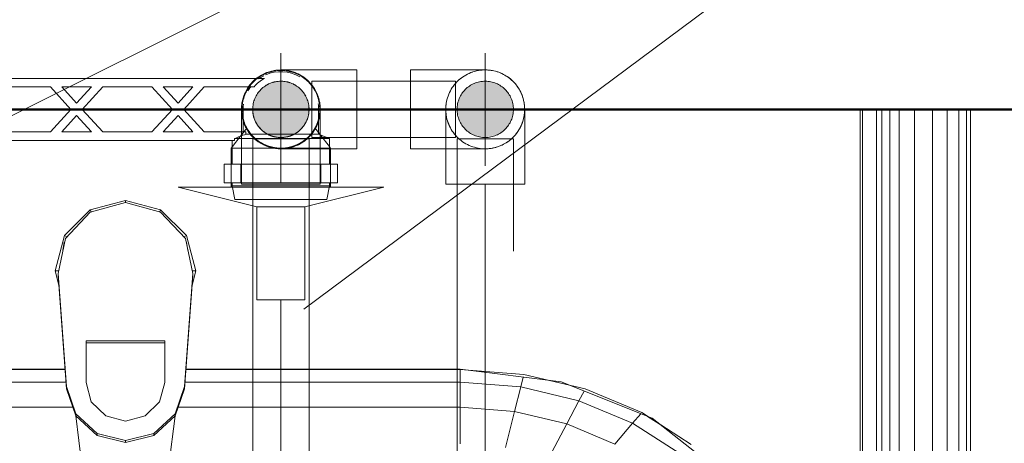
# Model space of a CAD drawing. Header units: millimetres. Extents: x -121 to 87583, y 4737 to 43333.
# Tile 82 of 86: x 49349 to 49698, y 42457 to 42608. Entities that reach past the tile are written whole.
import ezdxf

# ---------------------------------------------------------------- set-up
doc = ezdxf.new("R2010")
doc.units = ezdxf.units.MM
for name, pattern in [('ADSK_Осевая', [700, 500, -100, 0, -100]), ('ADSK_Скрыто', [300, 150, -150]), ('ADSK_Штриховая_ш3 п1_5', [225, 150, -75])]:
    doc.linetypes.add(name, pattern=pattern)
for name, color, linetype, lineweight in [('A-DETL-____-HDLN', 90, 'ADSK_Скрыто', 9), ('A-DETL-____-MBND', 5, 'ADSK_Штриховая_ш3 п1_5', 20), ('A-WALL-____-MCUT', 113, 'Continuous', 50), ('A-WALL-____-OTLN', 113, 'Continuous', 20), ('M-EQPM-____-OTLN', 50, 'Continuous', 20), ('P-PIPE-____-CNTR', 3, 'ADSK_Осевая', 20), ('P-PIPE-____-IDEN', 2, 'Continuous', 20), ('P-PIPE-____-OTLN', 3, 'Continuous', 20)]:
    doc.layers.add(name, color=color, linetype=linetype, lineweight=lineweight)

# ---------------------------------------------------------------- blocks, each defined once
blk = doc.blocks.new('Прямая форма - 83 new-608743-В_Этаж 01_Водопровод')
at = {"layer": 'A-WALL-____-MCUT', "color": 253}
blk.add_line((5700, -200), (8700, -200), dxfattribs=at)
blk = doc.blocks.new('Прямая форма - SW - 005-608744-В_Этаж 01_Водопровод')
blk.add_blockref('Прямая форма - 83 new-608743-В_Этаж 01_Водопровод', (0, 0))
blk = doc.blocks.new('Прямая форма - 83 new-608910-В_Этаж 01_Водопровод')
at = {"layer": 'M-EQPM-____-OTLN', "color": 9}
for p, q in [((260.84, -183.27), (260.84, 0)), ((260.87, 0), (260.87, -183.24)), ((261.6, -183.27), (261.6, 0)), ((266.64, -183.27), (266.64, 0)), ((268.48, -183.27), (268.48, 0)), ((271.3, -183.27), (271.3, 0)), ((274.68, -183.27), (274.68, 0)), ((280.15, -183.27), (280.15, 0)), ((286.45, -183.27), (286.45, 0)), ((291.73, -183.27), (291.73, 0)), ((295.82, -183.27), (295.82, 0)), ((298.6, -183.27), (298.6, 0)), ((299.99, -183.27), (299.99, 0)), ((-12.5, -35.67), (0, -32.32)), ((0, -33.04), (-12.47, -36.48)), ((12.5, -35.67), (0, -32.32)), ((0, -32.32), (0, -33.04)), ((12.47, -36.48), (0, -33.04)), ((-21.65, -44.82), (-12.5, -35.67)), ((-12.47, -36.48), (-21.3, -45.79)), ((-12.5, -35.67), (-12.03, -36.48)), ((12.03, -36.48), (12.5, -35.67)), ((12.47, -36.48), (21.3, -45.8)), ((12.5, -35.67), (21.65, -44.82)), ((-25, -57.32), (-21.65, -44.82)), ((-20.82, -45.3), (-21.65, -44.82)), ((20.82, -45.3), (21.65, -44.82)), ((21.65, -44.82), (25, -57.32)), ((-21.3, -45.79), (-23.89, -58.26)), ((-21.73, -47.12), (-22.2, -50.13)), ((21.3, -45.8), (23.89, -58.26)), ((22.2, -50.13), (21.73, -47.12)), ((-23.65, -62.37), (-25, -57.32)), ((-23.7, -57.32), (-25, -57.32)), ((-23.89, -58.26), (-20.95, -98.41)), ((-23.89, -58.26), (-23.89, -59.01)), ((-20.95, -99.15), (-23.89, -59.01)), ((20.95, -98.41), (23.89, -58.26)), ((23.89, -59.01), (20.95, -99.15)), ((25, -57.32), (23.65, -62.37)), ((23.7, -57.32), (25, -57.32)), ((23.89, -58.26), (23.89, -59.01)), ((-14, -96.93), (-14, -82.11)), ((-14, -82.11), (14, -82.11)), ((14, -82.86), (-14, -82.86)), ((14, -82.11), (14, -96.93)), ((-21.4, -92.28), (-118.83, -92.28)), ((-118.83, -92.32), (-21.39, -92.32)), ((21.39, -92.32), (118.83, -92.32)), ((118.83, -92.28), (21.4, -92.28)), ((154.66, -96.74), (118.83, -92.28)), ((118.83, -92.32), (141.45, -94.07)), ((118.83, -96.84), (118.83, -92.32)), ((118.83, -92.32), (118.83, -96.84)), ((141.45, -94.07), (163.2, -99.24)), ((-21.06, -96.84), (-118.83, -96.84)), ((-12.12, -103.8), (-14, -96.93)), ((14, -96.93), (12.12, -103.8)), ((118.83, -96.84), (21.06, -96.84)), ((140.32, -98.51), (118.83, -96.84)), ((118.83, -105.76), (118.83, -96.84)), ((118.83, -96.84), (118.83, -105.76)), ((140.32, -98.51), (141.2, -95.06)), ((157.58, -97.91), (150.5, -96.22)), ((186.98, -109.66), (154.66, -96.74)), ((-20.95, -98.41), (-17.66, -108.08)), ((-20.95, -98.41), (-20.95, -99.15)), ((-17.66, -108.83), (-20.95, -99.15)), ((17.66, -108.08), (20.95, -98.41)), ((20.95, -99.15), (17.66, -108.83)), ((20.95, -98.41), (20.95, -99.15)), ((138.11, -107.25), (140.32, -98.51)), ((160.99, -103.42), (140.32, -98.51)), ((160.99, -103.42), (162.8, -99.99)), ((163.2, -99.24), (183.25, -107.65)), ((-7, -108.84), (-12.12, -103.8)), ((12.12, -103.8), (7, -108.84)), ((156.64, -111.66), (160.99, -103.42)), ((180.04, -111.41), (160.99, -103.42)), ((-18.71, -105.76), (-118.83, -105.76)), ((-17.66, -108.08), (-10.06, -115.03)), ((-17.66, -108.08), (-17.66, -108.83)), ((10.06, -115.03), (17.66, -108.08)), ((17.66, -108.08), (17.66, -108.83)), ((118.83, -105.76), (18.71, -105.76)), ((138.11, -107.25), (118.83, -105.76)), ((118.83, -118.79), (118.83, -105.76)), ((118.83, -105.76), (118.83, -118.79)), ((134.86, -120.03), (138.11, -107.25)), ((156.64, -111.66), (138.11, -107.25)), ((180.04, -111.41), (182.92, -108.03)), ((183.25, -107.65), (200.82, -118.96)), ((-10.06, -115.78), (-17.66, -108.83)), ((-17.64, -108.83), (-10.91, -161.71)), ((0, -110.68), (-7, -108.84)), ((7, -108.84), (0, -110.68)), ((17.66, -108.83), (10.06, -115.78)), ((10.91, -161.71), (17.64, -108.83)), ((150.29, -123.7), (156.64, -111.66)), ((173.73, -118.82), (156.64, -111.66)), ((173.73, -118.82), (180.04, -111.41)), ((196.74, -122.16), (180.04, -111.41)), ((189.8, -111.86), (185.36, -109.01)), ((212.64, -129.78), (186.98, -109.66)), ((-10.06, -115.03), (0, -117.56)), ((-10.06, -115.03), (-10.06, -115.78)), ((0, -117.56), (10.06, -115.03)), ((10.06, -115.03), (10.06, -115.78)), ((0, -118.3), (-10.06, -115.78)), ((10.06, -115.78), (0, -118.3)), ((0, -117.56), (0, -118.3))]:
    blk.add_line(p, q, dxfattribs=at)
blk = doc.blocks.new('Прямая форма - FU - 054-608911-В_Этаж 01_Водопровод')
blk.add_blockref('Прямая форма - 83 new-608910-В_Этаж 01_Водопровод', (0, 0))
blk = doc.blocks.new('83 new_ifc_RVT-1-В_Этаж 01_Водопровод')
at = {"layer": 'A-WALL-____-OTLN', "color": 9, "lineweight": 20}
blk.add_blockref('Прямая форма - SW - 005-608744-В_Этаж 01_Водопровод', (21210.28, 42775.83), dxfattribs=at)
at = {"layer": 'M-EQPM-____-OTLN', "color": 9, "lineweight": 20}
blk.add_blockref('Прямая форма - FU - 054-608911-В_Этаж 01_Водопровод', (29360.06, 42575.83), dxfattribs=at)
blk = doc.blocks.new('VTp_724_0 Водорозетка двойная - VTp_724_0-V36-В_Этаж 01_Водопровод')
at = {"layer": 'A-DETL-____-HDLN'}
for p, q in [((-67.82, 8.8), (-77.18, 8.8)), ((77.19, 8.8), (67.82, 8.8))]:
    blk.add_line(p, q, dxfattribs=at)
at = {"layer": 'M-EQPM-____-OTLN'}
for p, q in [((-88.85, 32), (-89.75, 27.2)), ((-56.15, 32), (-88.85, 32)), ((-55.25, 27.2), (-56.15, 32)), ((56.15, 32), (55.25, 27.2)), ((88.85, 32), (56.15, 32)), ((89.75, 27.2), (88.85, 32)), ((-92.58, 26.1), (-86.7, 26.1)), ((-92.58, 19.4), (-92.58, 26.1)), ((-89.75, 27.2), (-89.75, 26.1)), ((-55.25, 27.2), (-89.75, 27.2)), ((-86.7, 26.1), (-72.5, 26.1)), ((-86.7, 19.4), (-86.7, 26.1)), ((-72.5, 26.1), (-58.3, 26.1)), ((-72.5, 19.4), (-72.5, 26.1)), ((-58.3, 26.1), (-52.42, 26.1)), ((-58.3, 26.1), (-58.3, 19.4)), ((-55.25, 26.1), (-55.25, 27.2)), ((-52.42, 19.4), (-52.42, 26.1)), ((52.42, 26.1), (58.3, 26.1)), ((52.42, 19.4), (52.42, 26.1)), ((55.25, 27.2), (55.25, 26.1)), ((89.75, 27.2), (55.25, 27.2)), ((58.3, 26.1), (72.5, 26.1)), ((58.3, 19.4), (58.3, 26.1)), ((72.5, 26.1), (86.7, 26.1)), ((72.5, 19.4), (72.5, 26.1)), ((86.7, 26.1), (92.58, 26.1)), ((86.7, 26.1), (86.7, 19.4)), ((89.75, 26.1), (89.75, 27.2)), ((92.58, 19.4), (92.58, 26.1)), ((-86.7, 19.4), (-92.58, 19.4)), ((-89.75, 19.4), (-89.75, 10.4)), ((-72.5, 19.4), (-86.7, 19.4)), ((-58.3, 19.4), (-72.5, 19.4)), ((-52.42, 19.4), (-58.3, 19.4)), ((-55.25, 11), (-55.25, 19.4)), ((58.3, 19.4), (52.42, 19.4)), ((55.25, 19.4), (55.25, 11)), ((72.5, 19.4), (58.3, 19.4)), ((86.7, 19.4), (72.5, 19.4)), ((92.58, 19.4), (86.7, 19.4)), ((89.75, 10.4), (89.75, 19.4)), ((55.99, 11), (-55.99, 11)), ((-55.99, 11), (-55.99, 10.4)), ((55.99, 10.4), (55.99, 11)), ((-89.75, 10.4), (-85.9, 8.8)), ((-55.99, 10.4), (-89.75, 10.4)), ((-85.9, 8.8), (-85.9, 0)), ((-79.53, 8.8), (-85.9, 8.8)), ((-77.23, 8.8), (-79.34, 8.8)), ((-60.07, 8.8), (-67.77, 8.8)), ((-60.07, 8.8), (-60.07, 8)), ((-60.07, 8), (-45.3, 8)), ((-59.1, 0), (-59.1, 8)), ((-45.3, 8), (-38.02, 0)), ((-36, 2.23), (-41.25, 8)), ((-41.25, 8), (-30.75, 8)), ((-30.75, 8), (-36, 2.23)), ((-33.98, 0), (-26.7, 8)), ((-26.7, 8), (-9.3, 8)), ((-9.3, 8), (-2.02, 0)), ((0, 2.23), (-5.25, 8)), ((-5.25, 8), (5.25, 8)), ((5.25, 8), (0, 2.23)), ((2.02, 0), (9.3, 8)), ((9.3, 8), (26.7, 8)), ((26.7, 8), (33.98, 0)), ((30.75, 8), (41.25, 8)), ((36, 2.23), (30.75, 8)), ((41.25, 8), (36, 2.23)), ((38.02, 0), (45.3, 8)), ((45.3, 8), (60.07, 8)), ((89.75, 10.4), (55.99, 10.4)), ((59.1, 8), (59.1, 0)), ((67.77, 8.8), (60.07, 8.8)), ((60.07, 8), (60.07, 8.8)), ((85.9, 8.8), (77.23, 8.8)), ((85.9, 8.8), (89.75, 10.4)), ((85.9, 0), (85.9, 8.8)), ((-38.02, 0), (-45.3, -8)), ((-41.25, -8), (-36, -2.23)), ((-36, -2.23), (-30.75, -8)), ((-26.7, -8), (-33.98, 0)), ((-2.02, 0), (-9.3, -8)), ((-5.25, -8), (0, -2.23)), ((0, -2.23), (5.25, -8)), ((9.3, -8), (2.02, 0)), ((33.98, 0), (26.7, -8)), ((30.75, -8), (36, -2.23)), ((36, -2.23), (41.25, -8)), ((45.3, -8), (38.02, 0)), ((-45.3, -8), (-62.98, -8)), ((-30.75, -8), (-41.25, -8)), ((-9.3, -8), (-26.7, -8)), ((5.25, -8), (-5.25, -8)), ((26.7, -8), (9.3, -8)), ((41.25, -8), (30.75, -8)), ((62.98, -8), (45.3, -8)), ((-66.71, -11), (66.71, -11))]:
    blk.add_line(p, q, dxfattribs=at)
for centre, radius, start, end in [((-212.07, 402.15), 421.7, 291.1285, 291.7236), ((212.07, 402.15), 421.7, 248.2764, 248.8715), ((-72.5, 0), 13.4, 180, 188.2152), ((-72.5, 0), 13.4, 351.8321, 360), ((-72.5, 0), 13.4, 352.5609, 0), ((72.5, 0), 13.4, 180, 187.4391), ((72.5, 0), 13.4, 180, 188.1679), ((72.5, 0), 13.4, 351.7848, 0), ((-72.5, 0), 13.4, 323.0818, 328.7777), ((-72.5, 0), 13.4, 323.3436, 330.7909), ((72.5, 0), 13.4, 210.807, 216.6564), ((72.5, 0), 13.4, 211.2223, 216.9182), ((-72.5, 0), 13.4, 322.9736, 327.3258), ((72.5, 0), 13.4, 212.6742, 217.0264), ((-72.5, 0), 13.4, 240, 293.6489), ((-72.5, 0), 13.4, 296.8936, 306.3065), ((72.5, 0), 13.4, 233.6935, 243.1064), ((72.5, 0), 13.4, 246.3511, 288.109)]:
    blk.add_arc(centre, radius, start, end, dxfattribs=at)
for points in [[(-62.98, -8), (-63.51, -8.62), (-64.66, -9.75), (-65.99, -10.62), (-66.71, -11)], [(66.71, -11), (65.99, -10.62), (64.66, -9.75), (63.51, -8.62), (62.98, -8)]]:
    blk.add_open_spline(points, degree=3, dxfattribs=at)
blk = doc.blocks.new('PP-R Вентиль с хромированной рукояткой Белый - PP-R Вентиль с хромированной рукояткой Белый-V37-В_Этаж 01_Водопровод')
at = {"layer": 'A-DETL-____-HDLN', "color": 140}
for p, q in [((29403.1, 42569.17), (29400.92, 42566.35)), ((29428.59, 42567.6), (29427.37, 42569.17)), ((29400.81, 42566.2), (29398.02, 42562.59)), ((29429.15, 42566.87), (29428.69, 42567.47)), ((29432.44, 42562.61), (29429.27, 42566.71)), ((29415.24, 42562.03), (29397.85, 42562.03)), ((29432.89, 42562.03), (29415.24, 42562.03)), ((29432.89, 42562.03), (29432.54, 42562.48)), ((29432.89, 42561.88), (29432.89, 42562.03)), ((29397.59, 42556.38), (29397.59, 42549.78)), ((29432.89, 42549.78), (29432.89, 42556.38)), ((29432.46, 42548.23), (29398.11, 42548.23))]:
    blk.add_line(p, q, dxfattribs=at)
for radius, start, end in [(13.8, 97.3449, 120.6209), (13.8, 90, 95.7116), (13.8, 84.2884, 90), (13.8, 45, 82.6551), (10, 0, 180), (13.8, 121.7256, 135), (13.8, 135, 172.6551), (13.8, 7.3449, 45), (13.8, 174.744, 180), (13.8, 180, 183.901), (10, 180, 0), (13.8, 0, 5.7116), (13.8, 356.099, 0), (13.8, 185.0056, 225), (13.8, 308.3473, 354.9944), (13.8, 225, 231.6583), (13.8, 232.6352, 307.3592)]:
    blk.add_arc((29415.24, 42575.83), radius, start, end, dxfattribs=at)
for points, knots in [([(29403.26, 42568.97), (29403.22, 42569.04), (29403.17, 42569.14), (29403.14, 42569.2), (29403.17, 42569.14), (29403.28, 42568.94), (29403.54, 42568.5), (29403.94, 42567.89), (29404.42, 42567.24), (29405.03, 42566.51), (29405.82, 42565.73), (29406.37, 42565.24), (29406.86, 42564.86), (29407.38, 42564.48), (29408.08, 42564.01), (29408.87, 42563.58), (29409.55, 42563.25), (29410.09, 42563.02), (29410.65, 42562.81), (29411.43, 42562.56), (29412.88, 42562.18), (29414.27, 42562.03), (29415.24, 42562.03)], [0.4444444, 0.4444444, 0.4444444, 0.4444444, 0.4722222, 0.5, 0.5277778, 0.5555556, 0.6111111, 0.6388889, 0.6666667, 0.7222222, 0.75, 0.7777778, 0.7916667, 0.8055556, 0.8333333, 0.8611111, 0.875, 0.8888889, 0.9027778, 0.9166667, 0.9444444, 1, 1, 1, 1]), ([(29415.24, 42562.03), (29416.21, 42562.03), (29417.59, 42562.18), (29419.04, 42562.56), (29419.83, 42562.81), (29420.39, 42563.02), (29420.92, 42563.25), (29421.6, 42563.58), (29422.39, 42564.01), (29423.09, 42564.48), (29423.61, 42564.86), (29424.1, 42565.24), (29424.66, 42565.73), (29425.44, 42566.51), (29426.05, 42567.24), (29426.53, 42567.89), (29426.93, 42568.5), (29427.2, 42568.94), (29427.31, 42569.14), (29427.34, 42569.2), (29427.31, 42569.14), (29427.25, 42569.04), (29427.21, 42568.97)], [0, 0, 0, 0, 0.0555556, 0.0833333, 0.0972222, 0.1111111, 0.125, 0.1388889, 0.1666667, 0.1944444, 0.2083333, 0.2222222, 0.25, 0.2777778, 0.3333333, 0.3611111, 0.3888889, 0.4444444, 0.4722222, 0.5, 0.5277778, 0.5555556, 0.5555556, 0.5555556, 0.5555556]), ([(29412.48, 42562.31), (29412.05, 42562.4), (29411.43, 42562.56), (29410.64, 42562.81), (29410.27, 42562.95), (29410.09, 42563.03)], [0.05555556, 0.05555556, 0.05555556, 0.05555556, 0.08333333, 0.09722222, 0.11111111, 0.11111111, 0.11111111, 0.11111111]), ([(29420.39, 42563.03), (29420.2, 42562.95), (29419.83, 42562.81), (29419.05, 42562.56), (29418.42, 42562.4), (29417.99, 42562.31)], [0.88888889, 0.88888889, 0.88888889, 0.88888889, 0.90277778, 0.91666667, 0.94444444, 0.94444444, 0.94444444, 0.94444444])]:
    blk.add_open_spline(points, degree=3, knots=knots, dxfattribs=at)
at = {"layer": 'P-PIPE-____-OTLN', "color": 150}
for p, q in [((29397.99, 42562.56), (29397.59, 42562.03)), ((29397.59, 42562.03), (29397.59, 42556.43)), ((29397.85, 42562.03), (29397.59, 42562.03)), ((29432.89, 42556.43), (29432.89, 42561.83)), ((29378.74, 42548.23), (29406.74, 42541.23)), ((29398.06, 42548.23), (29378.74, 42548.23)), ((29397.59, 42549.73), (29397.59, 42548.23)), ((29423.74, 42541.23), (29451.74, 42548.23)), ((29451.74, 42548.23), (29432.5, 42548.23)), ((29432.89, 42548.23), (29432.89, 42549.73)), ((29406.74, 42541.23), (29406.74, 42508.23)), ((29423.74, 42541.23), (29406.74, 42541.23)), ((29423.74, 42508.23), (29423.74, 42541.23)), ((29406.74, 42508.23), (29423.74, 42508.23))]:
    blk.add_line(p, q, dxfattribs=at)
blk = doc.blocks.new('ADSK_Полипропилен_Отвод - Универсальный-V39-В_Этаж 01_Водопровод')
at = {"layer": 'A-DETL-____-HDLN', "color": 140}
blk.add_line((29473.78, 42575.83), (29473.78, 42561.98), dxfattribs=at)
at = {"layer": 'A-DETL-____-HDLN', "color": 140, "flags": 128}
for points in [[(29485.4, 42589.63), (29485.95, 42589.71), (29486.51, 42589.77)], [(29478.44, 42586.26), (29478.86, 42586.62), (29479.3, 42586.97), (29479.75, 42587.3)], [(29481.68, 42588.43), (29482.19, 42588.67), (29482.71, 42588.88), (29483.23, 42589.07)], [(29476.23, 42583.74), (29476.55, 42584.19), (29476.89, 42584.63), (29477.25, 42585.06)], [(29474.49, 42580.23), (29474.68, 42580.76), (29474.89, 42581.28), (29475.11, 42581.79)], [(29473.82, 42576.95), (29473.88, 42577.51), (29473.96, 42578.06), (29474.06, 42578.61)], [(29501.55, 42578.36), (29501.64, 42577.81), (29501.71, 42577.25), (29501.75, 42576.69)]]:
    blk.add_lwpolyline(points, dxfattribs=at)
at = {"layer": 'A-DETL-____-HDLN', "color": 140}
for radius, start, end in [(14, 91.5599, 268.4401), (10, 0, 180), (10, 180, 0), (14, 0, 10.6531), (14, 287.8886, 288.2728)]:
    blk.add_arc((29487.78, 42575.83), radius, start, end, dxfattribs=at)
for points in [[(29473.78, 42575.83), (29473.78, 42574.94), (29473.87, 42574.03), (29474.04, 42573.14)], [(29476.19, 42567.98), (29476.32, 42567.78), (29476.61, 42567.38), (29477.08, 42566.79), (29477.59, 42566.22), (29477.96, 42565.85), (29478.15, 42565.67)]]:
    blk.add_open_spline(points, degree=3, dxfattribs=at)
blk.add_open_spline([(29474.42, 42571.63), (29474.54, 42571.25), (29474.81, 42570.51), (29475.15, 42569.78), (29475.33, 42569.43)], degree=3, knots=[0.2241092, 0.2241092, 0.2241092, 0.2241092, 0.2857143, 0.3456864, 0.3456864, 0.3456864, 0.3456864], dxfattribs=at)
at = {"layer": 'A-DETL-____-MBND', "color": 150}
for p, q in [((29501.78, 42549.33), (29501.78, 42575.83)), ((29473.78, 42561.93), (29473.78, 42549.33)), ((29473.78, 42549.33), (29487.78, 42549.33)), ((29487.78, 42549.33), (29501.78, 42549.33))]:
    blk.add_line(p, q, dxfattribs=at)
at = {"layer": 'A-DETL-____-MBND', "color": 150, "flags": 128}
for points in [[(29488.75, 42589.8), (29489.31, 42589.75), (29489.86, 42589.68), (29490.41, 42589.58)], [(29492.57, 42588.99), (29493.09, 42588.78), (29493.61, 42588.56), (29494.11, 42588.32)], [(29495.56, 42587.47), (29496.02, 42587.15), (29496.47, 42586.81), (29496.9, 42586.46)], [(29498.47, 42584.87), (29498.83, 42584.43), (29499.16, 42583.98), (29499.48, 42583.52)], [(29500.32, 42582.07), (29500.55, 42581.56), (29500.77, 42581.04), (29500.97, 42580.52)]]:
    blk.add_lwpolyline(points, dxfattribs=at)
at = {"layer": 'A-DETL-____-MBND', "color": 150}
for start, end in [(10.8567, 90), (288.4764, 0), (270, 287.685)]:
    blk.add_arc((29487.78, 42575.83), 14, start, end, dxfattribs=at)
blk.add_open_spline([(29501.52, 42573.14), (29501.69, 42574.03), (29501.78, 42574.94), (29501.78, 42575.83)], degree=3, dxfattribs=at)
for points, knots in [([(29500.23, 42569.43), (29500.41, 42569.78), (29500.75, 42570.51), (29501.02, 42571.25), (29501.14, 42571.63)], [0.6543136, 0.6543136, 0.6543136, 0.6543136, 0.7142857, 0.7758908, 0.7758908, 0.7758908, 0.7758908]), ([(29497.41, 42565.67), (29497.6, 42565.85), (29497.97, 42566.22), (29498.65, 42566.98), (29499.1, 42567.58), (29499.37, 42567.98)], [0.4285714, 0.4285714, 0.4285714, 0.4285714, 0.4642857, 0.5, 0.5714286, 0.5714286, 0.5714286, 0.5714286])]:
    blk.add_open_spline(points, degree=3, knots=knots, dxfattribs=at)
blk = doc.blocks.new('ADSK_Полипропилен_Отвод - Универсальный-V40-В_Этаж 01_Водопровод')
at = {"layer": 'A-DETL-____-HDLN', "color": 140}
for p, q in [((29406.64, 42586.88), (29406.76, 42586.97)), ((29401.24, 42575.83), (29401.24, 42549.33)), ((29429.24, 42549.33), (29429.24, 42575.45)), ((29401.24, 42549.33), (29415.24, 42549.33)), ((29415.24, 42549.33), (29429.24, 42549.33))]:
    blk.add_line(p, q, dxfattribs=at)
at = {"layer": 'A-DETL-____-HDLN', "color": 140, "flags": 128}
for points in [[(29416.2, 42589.8), (29416.76, 42589.75), (29417.32, 42589.68), (29417.87, 42589.58)], [(29405.89, 42586.26), (29406.32, 42586.62), (29406.52, 42586.78)], [(29420.03, 42588.99), (29420.55, 42588.78), (29421.06, 42588.56), (29421.57, 42588.32)], [(29423.02, 42587.47), (29423.48, 42587.15), (29423.92, 42586.81), (29424.35, 42586.46)], [(29403.68, 42583.74), (29404.01, 42584.19), (29404.35, 42584.63), (29404.71, 42585.06)], [(29425.93, 42584.87), (29426.28, 42584.43), (29426.62, 42583.98), (29426.93, 42583.52)], [(29401.95, 42580.23), (29402.13, 42580.76), (29402.34, 42581.28), (29402.57, 42581.79)], [(29427.77, 42582.07), (29428.01, 42581.56), (29428.23, 42581.04), (29428.43, 42580.52)], [(29401.28, 42576.95), (29401.34, 42577.51), (29401.42, 42578.06), (29401.52, 42578.61)], [(29429.01, 42578.36), (29429.1, 42577.81), (29429.16, 42577.25), (29429.21, 42576.69)]]:
    blk.add_lwpolyline(points, dxfattribs=at)
at = {"layer": 'A-DETL-____-HDLN', "color": 140}
for radius, start, end in [(14, 127.9149, 195), (10, 0, 180), (10, 180, 240), (10, 300, 0), (14, 195, 195.7867), (14, 344.2133, 345), (14, 196.8508, 210), (14, 210, 270), (14, 270, 343.1492), (10, 240, 241.3926), (10, 242.3683, 255), (10, 255, 285), (10, 285, 297.6353), (10, 298.5979, 300)]:
    blk.add_arc((29415.24, 42575.83), radius, start, end, dxfattribs=at)
for points in [[(29401.24, 42575.83), (29401.24, 42574.94), (29401.32, 42574.03), (29401.5, 42573.14)], [(29428.98, 42573.14), (29429.06, 42573.56), (29429.12, 42573.97), (29429.16, 42574.39)], [(29403.64, 42567.98), (29403.78, 42567.78), (29404.07, 42567.38), (29404.54, 42566.79), (29405.05, 42566.22), (29405.41, 42565.85), (29405.6, 42565.67)]]:
    blk.add_open_spline(points, degree=3, dxfattribs=at)
for points, knots in [([(29401.88, 42571.63), (29402, 42571.25), (29402.27, 42570.51), (29402.6, 42569.78), (29402.79, 42569.43)], [0.2241092, 0.2241092, 0.2241092, 0.2241092, 0.2857143, 0.3456864, 0.3456864, 0.3456864, 0.3456864]), ([(29427.69, 42569.43), (29427.87, 42569.78), (29428.21, 42570.51), (29428.47, 42571.25), (29428.59, 42571.63)], [0.6543136, 0.6543136, 0.6543136, 0.6543136, 0.7142857, 0.7758908, 0.7758908, 0.7758908, 0.7758908]), ([(29424.87, 42565.67), (29425.06, 42565.85), (29425.43, 42566.22), (29426.11, 42566.98), (29426.56, 42567.58), (29426.83, 42567.98)], [0.4285714, 0.4285714, 0.4285714, 0.4285714, 0.4642857, 0.5, 0.5714286, 0.5714286, 0.5714286, 0.5714286])]:
    blk.add_open_spline(points, degree=3, knots=knots, dxfattribs=at)
at = {"layer": 'A-DETL-____-MBND', "color": 150}
blk.add_line((29406.76, 42586.97), (29407.21, 42587.3), dxfattribs=at)
at = {"layer": 'A-DETL-____-MBND', "color": 150, "flags": 128}
for points in [[(29412.86, 42589.63), (29413.41, 42589.71), (29413.97, 42589.77)], [(29409.14, 42588.43), (29409.65, 42588.67), (29410.16, 42588.88), (29410.69, 42589.07)]]:
    blk.add_lwpolyline(points, dxfattribs=at)
blk = doc.blocks.new('ADSK_Полипропилен_Отвод - Универсальный-V56-В_Этаж 01_Водопровод')
at = {"layer": 'A-DETL-____-HDLN', "color": 140}
blk.add_line((29487.78, 42585.78), (29487.78, 42565.88), dxfattribs=at)
at = {"layer": 'P-PIPE-____-OTLN', "color": 150}
for p, q in [((29487.78, 42589.83), (29461.28, 42589.83)), ((29461.28, 42589.83), (29461.28, 42575.83)), ((29487.78, 42589.83), (29487.78, 42585.83)), ((29461.28, 42575.83), (29461.28, 42561.83)), ((29487.78, 42565.83), (29487.78, 42561.83)), ((29461.28, 42561.83), (29487.78, 42561.83))]:
    blk.add_line(p, q, dxfattribs=at)
for start, end in [(10.8567, 90), (288.4764, 0), (270, 287.685)]:
    blk.add_arc((29487.78, 42575.83), 14, start, end, dxfattribs=at)

msp = doc.modelspace()

# ---------------------------------------------------------------- hatches: boundary and pattern name
at = {"layer": 'P-PIPE-____-OTLN'}
for points in [[(49441.36, 42565.83), (49443.95, 42566.17), (49446.36, 42567.17), (49448.43, 42568.76), (49450.76, 42572.6), (49451.02, 42573.24), (49451.36, 42575.83), (49451.02, 42578.42), (49450.02, 42580.83), (49448.43, 42582.9), (49446.36, 42584.49), (49443.95, 42585.49), (49441.36, 42585.83), (49438.78, 42585.49), (49436.36, 42584.49), (49434.1, 42582.65), (49432.7, 42580.83), (49431.7, 42578.42), (49431.36, 42575.83), (49431.97, 42572.6), (49432.7, 42570.83), (49434.29, 42568.76), (49436.36, 42567.17), (49438.78, 42566.17)], [(49441.36, 42565.83), (49443.95, 42566.17), (49446.36, 42567.17), (49448.43, 42568.76), (49450.76, 42572.6), (49451.02, 42573.24), (49451.36, 42575.83), (49451.02, 42578.42), (49450.02, 42580.83), (49448.43, 42582.9), (49446.36, 42584.49), (49443.95, 42585.49), (49441.36, 42585.83), (49438.78, 42585.49), (49436.36, 42584.49), (49434.1, 42582.65), (49432.7, 42580.83), (49431.7, 42578.42), (49431.36, 42575.83), (49431.97, 42572.6), (49432.7, 42570.83), (49434.29, 42568.76), (49436.36, 42567.17), (49438.78, 42566.17)], [(49513.91, 42565.83), (49518.31, 42566.92), (49518.91, 42567.17), (49520.98, 42568.76), (49522.57, 42570.83), (49523.57, 42573.24), (49523.91, 42575.83), (49523.57, 42578.42), (49522.57, 42580.83), (49520.98, 42582.9), (49518.91, 42584.49), (49516.5, 42585.49), (49513.91, 42585.83), (49511.32, 42585.49), (49508.91, 42584.49), (49506.65, 42582.65), (49505.25, 42580.83), (49504.25, 42578.42), (49503.91, 42575.83), (49504.51, 42572.6), (49505.25, 42570.83), (49506.84, 42568.76), (49508.91, 42567.17), (49511.32, 42566.17)]]:
    msp.add_hatch(color=256, dxfattribs=at).paths.add_polyline_path(points)

# ---------------------------------------------------------------- linework, layer by layer
at = {"layer": 'A-DETL-____-HDLN', "color": 140}
for p, q in [((49452.36, 42585.83), (49452.36, 42584.4)), ((49503.41, 42565.83), (49503.41, 42585.83)), ((49452.36, 42584.25), (49452.36, 42565.83)), ((49431.36, 42565.33), (49431.36, 42541.69)), ((49451.36, 42565.33), (49431.36, 42565.33)), ((49451.36, 42541.88), (49451.36, 42565.33)), ((49452.36, 42565.83), (49457.52, 42565.83)), ((49503.91, 42565.33), (49503.91, 42561.88)), ((49523.02, 42565.33), (49503.91, 42565.33)), ((49523.91, 42565.33), (49523.18, 42565.33)), ((49441.36, 42561.83), (49452.36, 42561.83)), ((49452.36, 42561.83), (49458.56, 42561.83))]:
    msp.add_line(p, q, dxfattribs=at)
for radius, start, end in [(14, 127.784, 180), (10, 0, 180), (10, 86.0254, 92.5745), (10, 115.3623, 121.7286), (10, 100.6714, 107.154), (10, 71.4061, 77.9884), (10, 56.8039, 63.3926), (10, 43.3895, 48.783), (10, 28.2311, 33.6161), (14, 180, 195), (10, 180, 240), (10, 300, 0), (14, 195, 195.7867), (14, 344.2133, 345), (14, 196.8508, 210), (14, 210, 343.1492), (10, 326.3839, 331.7689), (10, 238.2714, 244.6377), (10, 240, 241.3926), (10, 242.3683, 255), (10, 252.846, 259.3286), (10, 255, 285), (10, 267.4255, 273.9746), (10, 282.0116, 288.5939), (10, 285, 297.6353), (10, 296.6074, 303.1961), (10, 298.5979, 300)]:
    msp.add_arc((49441.36, 42575.83), radius, start, end, dxfattribs=at)
at = {"layer": 'A-DETL-____-MBND', "color": 150}
for p, q in [((49523.91, 42075.46), (49523.91, 42565.33)), ((49503.91, 42561.83), (49503.91, 42075.46)), ((49513.91, 42549.33), (49513.91, 42091.46)), ((49431.36, 42541.64), (49431.36, 42426.88)), ((49451.36, 42426.88), (49451.36, 42541.83)), ((49441.36, 42508.23), (49441.36, 42442.38))]:
    msp.add_line(p, q, dxfattribs=at)
at = {"layer": 'P-PIPE-____-CNTR', "color": 150}
for p, q in [((49441.36, 42555.83), (49441.36, 42595.83)), ((49441.36, 42555.83), (49441.36, 42595.83)), ((49441.36, 42555.83), (49441.36, 42595.83)), ((49513.91, 42555.83), (49513.91, 42595.83)), ((49421.36, 42575.83), (49461.36, 42575.83)), ((49421.36, 42575.83), (49461.36, 42575.83)), ((49421.36, 42575.83), (49461.36, 42575.83)), ((49487.41, 42575.83), (49468.36, 42575.83)), ((49493.91, 42575.83), (49533.91, 42575.83))]:
    msp.add_line(p, q, dxfattribs=at)
at = {"layer": 'P-PIPE-____-IDEN'}
for p in [(49296.36, 42548.93), (49449.57, 42504.93)]:
    msp.add_line(p, (49939.9, 42870.32), dxfattribs=at)
at = {"layer": 'P-PIPE-____-OTLN', "color": 150}
for p, q in [((49452.36, 42589.83), (49441.36, 42589.83)), ((49468.36, 42589.83), (49452.36, 42589.83)), ((49468.36, 42575.83), (49468.36, 42589.83)), ((49503.41, 42585.83), (49452.36, 42585.83)), ((49468.36, 42561.83), (49468.36, 42575.83)), ((49457.65, 42565.83), (49503.41, 42565.83)), ((49458.61, 42561.83), (49468.36, 42561.83))]:
    msp.add_line(p, q, dxfattribs=at)
for start, end in [(0, 127.5804), (345, 0)]:
    msp.add_arc((49441.36, 42575.83), 14, start, end, dxfattribs=at)

# ---------------------------------------------------------------- block references
at = {"lineweight": 9}
msp.add_blockref('83 new_ifc_RVT-1-В_Этаж 01_Водопровод', (20026.13, 0), dxfattribs=at)
at = {"layer": 'A-DETL-____-HDLN', "rotation": 180}
msp.add_blockref('VTp_724_0 Водорозетка двойная - VTp_724_0-V36-В_Этаж 01_Водопровод', (49368.86, 42575.83), dxfattribs=at)
at = {"layer": 'A-DETL-____-HDLN', "color": 140}
for name in ['PP-R Вентиль с хромированной рукояткой Белый - PP-R Вентиль с хромированной рукояткой Белый-V37-В_Этаж 01_Водопровод', 'ADSK_Полипропилен_Отвод - Универсальный-V40-В_Этаж 01_Водопровод', 'ADSK_Полипропилен_Отвод - Универсальный-V56-В_Этаж 01_Водопровод', 'ADSK_Полипропилен_Отвод - Универсальный-V39-В_Этаж 01_Водопровод']:
    msp.add_blockref(name, (20026.13, 0), dxfattribs=at)

doc.saveas('drawing.dxf')
